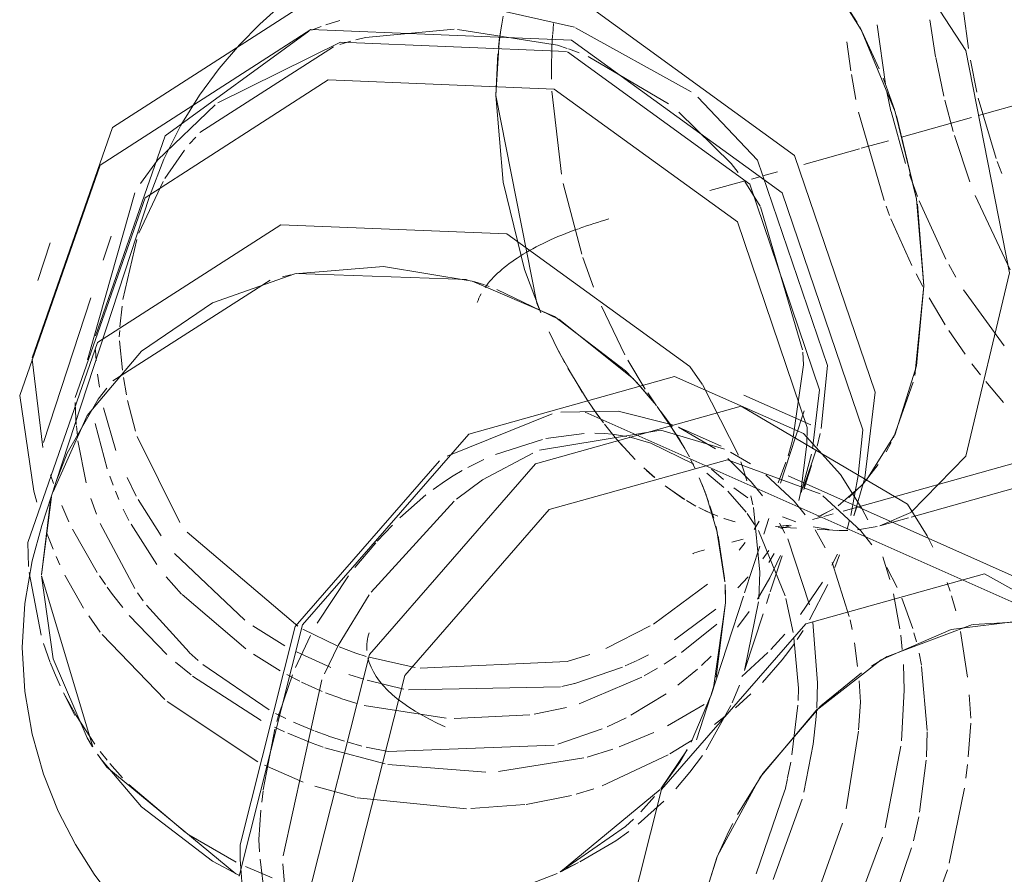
# Model space of a CAD drawing. Header units: millimetres. Extents: x -121 to 29920, y 1231 to 31888.
# Tile 188 of 256: x 21701 to 21773, y 20716 to 20778. Entities that reach past the tile are written whole.
import ezdxf

# ---------------------------------------------------------------- set-up
doc = ezdxf.new("R2010")
doc.units = ezdxf.units.MM
doc.linetypes.add('ADSK_Осевая', pattern=[700, 500, -100, 0, -100])
doc.layers.add('P-PIPE-____-CNTR', color=3, linetype='ADSK_Осевая', lineweight=20)
doc.layers.add('P-PIPE-____-OTLN', color=3, linetype='Continuous', lineweight=20)

# ---------------------------------------------------------------- blocks, each defined once
blk = doc.blocks.new('ADSK_ППР_Отвод канализационный_Составной - Отвод раструбный-V39-3D severage Right')
at = {"layer": 'P-PIPE-____-OTLN', "color": 9}
for p, q in [((-5257.646, 20778.257), (-5260.686, 20782.999)), ((-5256.048, 20774.883), (-5257.474, 20777.931)), ((-5254.942, 20771.925), (-5255.55, 20773.633)), ((-5253.341, 20765.455), (-5254.798, 20771.483)), ((-5252.808, 20759.141), (-5253.277, 20765.054)), ((-5298.776, 20759.94), (-5299.37, 20759.799)), ((-5298.776, 20759.94), (-5299.37, 20759.799)), ((-5285.968, 20759.586), (-5298.368, 20760.028)), ((-5285.968, 20759.586), (-5298.368, 20760.028)), ((-5300.275, 20759.555), (-5311.694, 20752.25)), ((-5300.275, 20759.555), (-5311.694, 20752.25)), ((-5284.71, 20759.202), (-5285.49, 20759.448)), ((-5284.71, 20759.202), (-5285.49, 20759.448)), ((-5279.329, 20756.729), (-5283.805, 20758.884)), ((-5279.329, 20756.729), (-5283.805, 20758.884)), ((-5253.479, 20752.638), (-5252.808, 20759.141)), ((-5273.891, 20752.379), (-5279.302, 20756.713)), ((-5273.891, 20752.379), (-5279.302, 20756.713)), ((-5255.016, 20748.1), (-5253.59, 20752.158)), ((-5272.363, 20750.617), (-5273.449, 20751.901)), ((-5273.449, 20751.901), (-5272.363, 20750.617)), ((-5268.88, 20751.975), (-5266.268, 20746.843)), ((-5268.88, 20751.975), (-5266.268, 20746.843)), ((-5312.743, 20750.914), (-5315.008, 20746.983)), ((-5312.743, 20750.914), (-5315.008, 20746.983)), ((-5287.419, 20746.786), (-5279.795, 20749.858)), ((-5270.624, 20748.877), (-5267.935, 20747.315)), ((-5274.207, 20748.173), (-5272.631, 20747.722)), ((-5263.225, 20744.81), (-5262.153, 20748.084)), ((-5255.55, 20747.087), (-5255.177, 20747.775)), ((-5266.851, 20747.076), (-5265.394, 20746.22)), ((-5261.308, 20747.656), (-5261.742, 20744.217)), ((-5261.308, 20747.656), (-5261.742, 20744.217)), ((-5267.053, 20746.616), (-5265.339, 20744.902)), ((-5266.097, 20746.371), (-5265.877, 20745.714)), ((-5266.097, 20746.371), (-5265.877, 20745.714)), ((-5261.534, 20744.351), (-5260.961, 20746.102)), ((-5261.534, 20744.351), (-5260.961, 20746.102)), ((-5257.212, 20744.779), (-5256.129, 20746.16)), ((-5264.276, 20745.417), (-5262.234, 20743.504)), ((-5257.582, 20745.363), (-5258.125, 20742.48)), ((-5257.582, 20745.363), (-5258.125, 20742.48)), ((-5257.089, 20745.203), (-5257.906, 20742.444)), ((-5257.089, 20745.203), (-5257.906, 20742.444)), ((-5257.358, 20744.621), (-5259.04, 20743.178)), ((-5316.13, 20743.816), (-5316.875, 20738.159)), ((-5316.13, 20743.816), (-5316.875, 20738.159)), ((-5316.207, 20743.523), (-5316.875, 20738.159)), ((-5316.875, 20738.159), (-5316.207, 20743.521)), ((-5292.939, 20736.916), (-5286.914, 20743.502)), ((-5260.152, 20743.902), (-5257.386, 20741.366)), ((-5257.898, 20742.441), (-5257.685, 20743.091)), ((-5257.898, 20742.441), (-5257.685, 20743.091)), ((-5253.762, 20742.691), (-5256.021, 20741.716)), ((-5256.021, 20741.716), (-5253.928, 20742.301)), ((-5252.565, 20740.984), (-5252.158, 20740.176)), ((-5316.9, 20733.794), (-5317.763, 20738.327)), ((-5316.9, 20733.794), (-5317.763, 20738.327)), ((-5316.875, 20738.098), (-5313.141, 20725.67)), ((-5316.875, 20738.098), (-5313.141, 20725.67)), ((-5249.285, 20734.561), (-5255.461, 20732.247)), ((-5245.284, 20734.793), (-5249.234, 20734.57)), ((-5255.481, 20732.237), (-5256.621, 20731.542)), ((-5315.502, 20730.103), (-5315.93, 20731.062)), ((-5315.502, 20730.103), (-5315.93, 20731.062)), ((-5257.335, 20731.061), (-5260.291, 20728.654)), ((-5299.316, 20717.771), (-5296.505, 20730.54)), ((-5315.258, 20729.598), (-5314.439, 20727.954)), ((-5314.36, 20727.949), (-5315.258, 20729.598)), ((-5315.258, 20729.598), (-5314.439, 20727.954)), ((-5314.36, 20727.949), (-5315.258, 20729.598)), ((-5260.31, 20728.637), (-5264.5, 20723.753)), ((-5264.514, 20723.734), (-5266.342, 20720.773)), ((-5266.97, 20719.569), (-5267.848, 20717.655)), ((-5302.294, 20715.565), (-5302.432, 20717.507)), ((-5299.128, 20714.426), (-5299.344, 20717.192)), ((-5267.854, 20717.64), (-5269.821, 20711.277))]:
    blk.add_line(p, q, dxfattribs=at)
at = {"layer": 'P-PIPE-____-OTLN', "color": 10}
for p, q in [((-5284.31, 20779.298), (-5278.171, 20777.899)), ((-5284.31, 20779.298), (-5278.171, 20777.899)), ((-5283.357, 20778.718), (-5283.509, 20777.842)), ((-5251.96, 20775.754), (-5252.373, 20778.449)), ((-5249.584, 20776.355), (-5249.944, 20779.068)), ((-5297.273, 20777.703), (-5296.573, 20777.96)), ((-5297.273, 20777.703), (-5296.573, 20777.96)), ((-5296.215, 20778.082), (-5295.203, 20778.398)), ((-5296.215, 20778.082), (-5295.203, 20778.398)), ((-5293.354, 20777.161), (-5286.91, 20777.755)), ((-5293.354, 20777.161), (-5286.91, 20777.755)), ((-5286.675, 20777.749), (-5279.411, 20776.594)), ((-5286.675, 20777.749), (-5279.411, 20776.594)), ((-5283.594, 20777.253), (-5283.458, 20778.154)), ((-5279.757, 20777.399), (-5279.693, 20778.185)), ((-5278.094, 20777.872), (-5269.696, 20773.228)), ((-5278.094, 20777.872), (-5269.696, 20773.228)), ((-5255.607, 20773.765), (-5256.196, 20778.09)), ((-5294.057, 20776.988), (-5293.354, 20777.161)), ((-5294.057, 20776.988), (-5293.354, 20777.161)), ((-5283.693, 20776.43), (-5283.612, 20777.117)), ((-5283.529, 20777.713), (-5283.65, 20776.82)), ((-5279.813, 20776.404), (-5279.76, 20777.356)), ((-5305.363, 20770.264), (-5295.669, 20776.487)), ((-5305.363, 20770.264), (-5295.669, 20776.487)), ((-5295.197, 20776.649), (-5294.412, 20776.89)), ((-5295.197, 20776.649), (-5294.412, 20776.89)), ((-5283.65, 20776.82), (-5283.875, 20772.953)), ((-5279.845, 20774.868), (-5279.813, 20776.404)), ((-5279.411, 20776.594), (-5278.708, 20776.364)), ((-5279.411, 20776.594), (-5278.708, 20776.364)), ((-5278.619, 20776.332), (-5277.845, 20776.043)), ((-5278.619, 20776.332), (-5277.845, 20776.043)), ((-5258.114, 20774.737), (-5258.412, 20776.836)), ((-5277.192, 20775.773), (-5271.356, 20772.338)), ((-5277.192, 20775.773), (-5271.356, 20772.338)), ((-5251.366, 20772.914), (-5251.952, 20775.707)), ((-5248.967, 20773.19), (-5249.441, 20775.513)), ((-5279.838, 20774.136), (-5279.845, 20774.868)), ((-5257.742, 20772.665), (-5258.073, 20774.484)), ((-5279.124, 20767.254), (-5279.812, 20773.256)), ((-5255.2, 20771.826), (-5255.5, 20773.213)), ((-5247.563, 20768.377), (-5248.864, 20772.756)), ((-5250.682, 20770.334), (-5251.294, 20772.615)), ((-5270.602, 20771.75), (-5266.795, 20768.005)), ((-5270.602, 20771.75), (-5266.795, 20768.005)), ((-5255.708, 20765.329), (-5257.549, 20771.742)), ((-5254.137, 20768.007), (-5255.193, 20771.797)), ((-5306.112, 20769.435), (-5305.672, 20769.934)), ((-5306.112, 20769.435), (-5305.672, 20769.934)), ((-5249.469, 20766.687), (-5250.599, 20770.055)), ((-5307.923, 20766.92), (-5306.475, 20768.995)), ((-5307.923, 20766.92), (-5306.475, 20768.995)), ((-5266.795, 20768.005), (-5266.291, 20767.36)), ((-5266.795, 20768.005), (-5266.291, 20767.36)), ((-5247.162, 20767.301), (-5247.485, 20768.159)), ((-5253.281, 20765.611), (-5253.869, 20767.212)), ((-5309.789, 20762.959), (-5308.043, 20766.72)), ((-5309.789, 20762.959), (-5308.043, 20766.72)), ((-5277.643, 20761.435), (-5278.99, 20766.562)), ((-5265.822, 20766.709), (-5264.709, 20764.932)), ((-5265.822, 20766.709), (-5264.709, 20764.932)), ((-5313.53, 20753.757), (-5310.101, 20765.882)), ((-5313.53, 20753.757), (-5310.101, 20765.882)), ((-5246.555, 20760.292), (-5249.089, 20765.701)), ((-5264.671, 20764.864), (-5261.625, 20754.498)), ((-5264.671, 20764.864), (-5261.625, 20754.498)), ((-5255.301, 20764.246), (-5255.556, 20764.915)), ((-5251.211, 20761.077), (-5253.165, 20765.315)), ((-5253.688, 20760.622), (-5255.201, 20763.992)), ((-5310.951, 20758.151), (-5309.943, 20762.506)), ((-5310.951, 20758.151), (-5309.943, 20762.506)), ((-5276.787, 20759.039), (-5277.567, 20761.206)), ((-5250.484, 20759.765), (-5251.007, 20760.696)), ((-5252.892, 20759.097), (-5253.379, 20760.014)), ((-5246.993, 20754.777), (-5249.94, 20758.856)), ((-5251.257, 20756.312), (-5252.436, 20758.278)), ((-5311.169, 20756.168), (-5311.015, 20757.673)), ((-5311.169, 20756.168), (-5311.015, 20757.673)), ((-5274.511, 20754.119), (-5276.221, 20757.653)), ((-5311.218, 20755.437), (-5311.189, 20755.905)), ((-5311.218, 20755.437), (-5311.189, 20755.905)), ((-5279.33, 20754.397), (-5280.015, 20755.805)), ((-5249.828, 20754.181), (-5250.997, 20755.906)), ((-5310.994, 20753.019), (-5311.201, 20755.148)), ((-5310.994, 20753.019), (-5311.201, 20755.148)), ((-5312.886, 20753.691), (-5312.934, 20754.486)), ((-5312.886, 20753.691), (-5312.934, 20754.486)), ((-5279.337, 20754.411), (-5278.886, 20753.557)), ((-5277.613, 20751.402), (-5279.326, 20754.388)), ((-5261.61, 20754.316), (-5261.548, 20753.416)), ((-5261.61, 20754.316), (-5261.548, 20753.416)), ((-5316.771, 20747.413), (-5317.553, 20753.827)), ((-5316.771, 20747.413), (-5317.553, 20753.827)), ((-5273.038, 20751.637), (-5274.307, 20753.75)), ((-5248.71, 20752.681), (-5249.325, 20753.489)), ((-5312.661, 20751.773), (-5312.792, 20752.725)), ((-5312.661, 20751.773), (-5312.792, 20752.725)), ((-5278.669, 20753.164), (-5277.187, 20750.748)), ((-5261.548, 20753.416), (-5262.307, 20748.151)), ((-5261.548, 20753.416), (-5262.307, 20748.151)), ((-5259.809, 20753.345), (-5260.259, 20748.779)), ((-5259.809, 20753.345), (-5260.259, 20748.779)), ((-5310.703, 20751.234), (-5310.921, 20752.497)), ((-5310.703, 20751.234), (-5310.921, 20752.497)), ((-5272.386, 20750.65), (-5273.67, 20752.144)), ((-5272.386, 20750.65), (-5273.67, 20752.144)), ((-5247.026, 20750.682), (-5248.325, 20752.197)), ((-5272.214, 20750.419), (-5272.857, 20751.361)), ((-5260.383, 20751.594), (-5260.899, 20747.316)), ((-5260.383, 20751.594), (-5260.899, 20747.316)), ((-5314.402, 20750.01), (-5314.421, 20750.665)), ((-5314.402, 20750.01), (-5314.421, 20750.665)), ((-5310.045, 20748.589), (-5310.617, 20750.81)), ((-5310.045, 20748.589), (-5310.617, 20750.81)), ((-5276.399, 20749.628), (-5277.162, 20750.713)), ((-5314.343, 20749.07), (-5314.402, 20750.01)), ((-5314.343, 20749.07), (-5314.402, 20750.01)), ((-5311.47, 20747.194), (-5312.375, 20750.279)), ((-5311.47, 20747.194), (-5312.375, 20750.279)), ((-5276.867, 20750.282), (-5276.07, 20749.189)), ((-5271.078, 20748.908), (-5271.919, 20750.01)), ((-5312.096, 20745.866), (-5312.959, 20749.159)), ((-5312.096, 20745.866), (-5312.959, 20749.159)), ((-5270.17, 20747.342), (-5271.589, 20749.589)), ((-5270.17, 20747.342), (-5271.589, 20749.589)), ((-5314.261, 20748.247), (-5314.334, 20748.966)), ((-5314.261, 20748.247), (-5314.334, 20748.966)), ((-5280.249, 20748.052), (-5277.466, 20748.426)), ((-5276.707, 20748.444), (-5275.993, 20748.422)), ((-5275.224, 20748.135), (-5276.005, 20749.104)), ((-5260.331, 20748.427), (-5260.55, 20747.505)), ((-5260.331, 20748.427), (-5260.55, 20747.505)), ((-5313.612, 20744.852), (-5314.216, 20747.893)), ((-5313.612, 20744.852), (-5314.216, 20747.893)), ((-5306.816, 20741.962), (-5309.923, 20748.203)), ((-5306.816, 20741.962), (-5309.923, 20748.203)), ((-5283.919, 20746.909), (-5280.507, 20747.995)), ((-5275.226, 20748.136), (-5274.744, 20747.579)), ((-5273.765, 20746.538), (-5274.865, 20747.717)), ((-5272.631, 20747.722), (-5269.519, 20746.195)), ((-5262.307, 20748.151), (-5262.458, 20747.565)), ((-5262.307, 20748.151), (-5262.458, 20747.565)), ((-5262.458, 20747.565), (-5262.674, 20746.812)), ((-5262.458, 20747.565), (-5262.674, 20746.812)), ((-5260.62, 20747.241), (-5261.518, 20744.582)), ((-5260.62, 20747.241), (-5261.518, 20744.582)), ((-5285.919, 20745.965), (-5284.752, 20746.546)), ((-5269.436, 20745.913), (-5269.732, 20746.518)), ((-5269.732, 20746.518), (-5269.436, 20745.913)), ((-5262.822, 20746.347), (-5263.382, 20744.829)), ((-5262.822, 20746.347), (-5263.382, 20744.829)), ((-5260.979, 20746.917), (-5261.712, 20744.134)), ((-5260.979, 20746.917), (-5261.712, 20744.134)), ((-5286.99, 20745.347), (-5286.324, 20745.741)), ((-5273.141, 20745.931), (-5272.348, 20745.225)), ((-5272.362, 20745.237), (-5272.939, 20745.746)), ((-5267.359, 20745.071), (-5268.241, 20745.844)), ((-5265.877, 20745.714), (-5265.657, 20744.991)), ((-5265.877, 20745.714), (-5265.657, 20744.991)), ((-5316.001, 20744.794), (-5316.212, 20745.427)), ((-5316.001, 20744.794), (-5316.212, 20745.427)), ((-5311.667, 20744.667), (-5311.908, 20745.318)), ((-5311.667, 20744.667), (-5311.908, 20745.318)), ((-5309.984, 20743.883), (-5310.653, 20745.219)), ((-5309.984, 20743.883), (-5310.653, 20745.219)), ((-5268.687, 20744.158), (-5269.116, 20745.214)), ((-5268.687, 20744.158), (-5269.116, 20745.214)), ((-5268.568, 20745.536), (-5267.324, 20744.496)), ((-5265.339, 20744.902), (-5264.535, 20743.888)), ((-5317.205, 20743.445), (-5317.414, 20744.229)), ((-5317.205, 20743.445), (-5317.414, 20744.229)), ((-5311.239, 20743.624), (-5311.497, 20744.238)), ((-5311.239, 20743.624), (-5311.497, 20744.238)), ((-5270.226, 20743.666), (-5271.598, 20744.62)), ((-5271.502, 20744.547), (-5270.169, 20743.628)), ((-5268.436, 20743.458), (-5268.906, 20744.708)), ((-5268.906, 20744.708), (-5268.436, 20743.458)), ((-5267.053, 20744.236), (-5265.718, 20742.715)), ((-5265.584, 20743.748), (-5266.601, 20744.469)), ((-5261.742, 20744.217), (-5261.886, 20743.559)), ((-5261.742, 20744.217), (-5261.886, 20743.559)), ((-5258.256, 20743.77), (-5257.212, 20744.779)), ((-5312.884, 20742.563), (-5313.275, 20743.698)), ((-5312.884, 20742.563), (-5313.275, 20743.698)), ((-5308.172, 20740.984), (-5309.841, 20743.62)), ((-5308.172, 20740.984), (-5309.841, 20743.62)), ((-5290.858, 20742.295), (-5288.954, 20743.96)), ((-5270.049, 20743.554), (-5269.356, 20743.153)), ((-5267.784, 20741.182), (-5268.648, 20744.053)), ((-5267.784, 20741.182), (-5268.648, 20744.053)), ((-5265.369, 20743.89), (-5265.225, 20743.241)), ((-5265.369, 20743.89), (-5265.225, 20743.241)), ((-5262.234, 20743.504), (-5261.428, 20742.507)), ((-5314.873, 20742.015), (-5315.398, 20743.207)), ((-5314.873, 20742.015), (-5315.398, 20743.207)), ((-5310.516, 20742.115), (-5310.926, 20742.939)), ((-5310.516, 20742.115), (-5310.926, 20742.939)), ((-5268.342, 20742.652), (-5269.15, 20743.046)), ((-5268.735, 20742.835), (-5267.773, 20742.415)), ((-5268.065, 20742.276), (-5268.339, 20743.17)), ((-5268.339, 20743.17), (-5268.065, 20742.276)), ((-5265.187, 20743.055), (-5264.718, 20738.354)), ((-5265.187, 20743.055), (-5264.718, 20738.354)), ((-5260.499, 20742.366), (-5259.684, 20742.774)), ((-5259.383, 20742.955), (-5260.27, 20742.47)), ((-5257.311, 20742.99), (-5256.885, 20742.155)), ((-5267.33, 20742.252), (-5266.519, 20742.004)), ((-5266.639, 20742.039), (-5267.306, 20742.247)), ((-5265.644, 20742.615), (-5265.103, 20741.826)), ((-5264.771, 20742.052), (-5265.137, 20741.463)), ((-5264.771, 20742.052), (-5265.137, 20741.463)), ((-5264.438, 20741.107), (-5264.06, 20742.261)), ((-5262.12, 20742.01), (-5263.086, 20742.385)), ((-5258.207, 20742.138), (-5258.381, 20741.468)), ((-5258.207, 20742.138), (-5258.381, 20741.468)), ((-5312.825, 20738.336), (-5314.61, 20741.468)), ((-5312.825, 20738.336), (-5314.61, 20741.468)), ((-5310.1, 20737.162), (-5312.617, 20741.879)), ((-5310.1, 20737.162), (-5312.617, 20741.879)), ((-5308.504, 20738.903), (-5310.367, 20741.834)), ((-5308.504, 20738.903), (-5310.367, 20741.834)), ((-5292.496, 20740.612), (-5291.386, 20741.778)), ((-5267.262, 20737.675), (-5267.901, 20741.666)), ((-5267.901, 20741.665), (-5267.258, 20737.645)), ((-5264.823, 20741.37), (-5262.88, 20736.646)), ((-5262.67, 20741.749), (-5263.596, 20741.662)), ((-5263.512, 20741.665), (-5262.595, 20741.757)), ((-5263.392, 20741.614), (-5262.067, 20741.546)), ((-5263.282, 20741.92), (-5262.898, 20741.187)), ((-5263.196, 20741.527), (-5262.446, 20741.736)), ((-5259.686, 20741.446), (-5260.839, 20741.644)), ((-5260.697, 20741.419), (-5259.975, 20740.121)), ((-5260.566, 20741.469), (-5259.819, 20741.431)), ((-5259.796, 20741.43), (-5259.05, 20741.392)), ((-5258.341, 20741.379), (-5259.023, 20741.391)), ((-5256.197, 20741.669), (-5257.62, 20741.42)), ((-5257.386, 20741.366), (-5256.581, 20740.352)), ((-5316.021, 20740.018), (-5316.499, 20741.247)), ((-5316.021, 20740.018), (-5316.499, 20741.247)), ((-5298.257, 20734.429), (-5306.29, 20741.25)), ((-5298.257, 20734.429), (-5306.29, 20741.25)), ((-5267.277, 20737.913), (-5267.739, 20740.986)), ((-5267.277, 20737.913), (-5267.739, 20740.986)), ((-5266.751, 20740.533), (-5265.929, 20740.763)), ((-5262.7, 20740.775), (-5261.113, 20735.987)), ((-5294.113, 20738.698), (-5292.6, 20740.497)), ((-5265.791, 20740.513), (-5266.217, 20739.951)), ((-5265.791, 20740.513), (-5266.217, 20739.951)), ((-5265.828, 20736.862), (-5264.722, 20740.238)), ((-5264.064, 20739.931), (-5264.513, 20739.317)), ((-5264.064, 20739.931), (-5264.513, 20739.317)), ((-5315.529, 20738.9), (-5315.795, 20739.489)), ((-5315.529, 20738.9), (-5315.795, 20739.489)), ((-5302.1, 20734.882), (-5307.199, 20739.715)), ((-5302.1, 20734.882), (-5307.199, 20739.715)), ((-5263.674, 20739.702), (-5264.059, 20739.063)), ((-5263.674, 20739.702), (-5264.059, 20739.063)), ((-5263.21, 20739.569), (-5263.991, 20737.951)), ((-5263.21, 20739.569), (-5263.991, 20737.951)), ((-5263.967, 20736.921), (-5263.11, 20739.537)), ((-5263.967, 20736.921), (-5263.11, 20739.537)), ((-5259.072, 20739.675), (-5259.483, 20738.871)), ((-5259.072, 20739.675), (-5259.483, 20738.871)), ((-5258.947, 20739.623), (-5259.287, 20738.691)), ((-5258.947, 20739.623), (-5259.287, 20738.691)), ((-5255.782, 20739.471), (-5255.276, 20737.821)), ((-5259.482, 20739.06), (-5258.226, 20735.143)), ((-5255.501, 20738.69), (-5254.747, 20737.239)), ((-5313.805, 20735.751), (-5315.163, 20738.147)), ((-5313.805, 20735.751), (-5315.163, 20738.147)), ((-5312.227, 20737.455), (-5312.664, 20738.093)), ((-5312.227, 20737.455), (-5312.664, 20738.093)), ((-5306.7, 20736.767), (-5307.805, 20738.012)), ((-5306.7, 20736.767), (-5307.805, 20738.012)), ((-5296.843, 20734.663), (-5294.574, 20738.099)), ((-5265.564, 20738.023), (-5266.307, 20737.209)), ((-5265.564, 20738.023), (-5266.307, 20737.209)), ((-5263.991, 20737.951), (-5264.899, 20736.393)), ((-5263.991, 20737.951), (-5264.899, 20736.393)), ((-5264.718, 20738.354), (-5264.797, 20736.429)), ((-5264.718, 20738.354), (-5264.797, 20736.429)), ((-5268.529, 20737.496), (-5272.446, 20734.593)), ((-5268.529, 20737.496), (-5272.446, 20734.593)), ((-5267.209, 20736.53), (-5267.245, 20737.456)), ((-5267.209, 20736.53), (-5267.245, 20737.456)), ((-5267.208, 20736.424), (-5267.228, 20737.07)), ((-5267.225, 20737.048), (-5267.207, 20736.415)), ((-5260.178, 20737.643), (-5261.777, 20735.275)), ((-5260.178, 20737.643), (-5261.777, 20735.275)), ((-5259.797, 20737.457), (-5261.105, 20734.901)), ((-5259.797, 20737.457), (-5261.105, 20734.901)), ((-5251.117, 20737.612), (-5250.91, 20736.978)), ((-5309.474, 20736.273), (-5309.884, 20736.846)), ((-5309.474, 20736.273), (-5309.884, 20736.846)), ((-5302.033, 20732.782), (-5306.661, 20736.725)), ((-5302.033, 20732.782), (-5306.661, 20736.725)), ((-5268.281, 20729.369), (-5265.907, 20736.621)), ((-5267.205, 20736.137), (-5267.209, 20736.53)), ((-5267.205, 20736.137), (-5267.209, 20736.53)), ((-5264.242, 20736.082), (-5264.009, 20736.793)), ((-5264.242, 20736.082), (-5264.009, 20736.793)), ((-5262.825, 20736.442), (-5262.31, 20733.985)), ((-5255.015, 20736.776), (-5254.551, 20734.242)), ((-5254.404, 20736.464), (-5253.62, 20734.26)), ((-5250.81, 20736.65), (-5250.505, 20735.549)), ((-5306.156, 20732.542), (-5309.239, 20735.958)), ((-5306.156, 20732.542), (-5309.239, 20735.958)), ((-5267.922, 20735.669), (-5270.922, 20733.438)), ((-5267.922, 20735.669), (-5270.922, 20733.438)), ((-5268.049, 20730.126), (-5267.205, 20736.137)), ((-5267.205, 20736.137), (-5268.049, 20730.126)), ((-5267.881, 20730.742), (-5267.205, 20736.137)), ((-5267.881, 20730.742), (-5267.205, 20736.137)), ((-5264.816, 20736.204), (-5265.834, 20731.22)), ((-5264.816, 20736.204), (-5265.834, 20731.22)), ((-5312.604, 20734.009), (-5313.433, 20735.18)), ((-5312.604, 20734.009), (-5313.433, 20735.18)), ((-5307.763, 20732.391), (-5310.495, 20735.22)), ((-5307.763, 20732.391), (-5310.495, 20735.22)), ((-5265.502, 20735.491), (-5266.352, 20734.355)), ((-5265.502, 20735.491), (-5266.352, 20734.355)), ((-5265.835, 20731.215), (-5264.485, 20735.338)), ((-5265.835, 20731.215), (-5264.485, 20735.338)), ((-5258.172, 20734.904), (-5258.025, 20734.197)), ((-5299.194, 20733.017), (-5301.528, 20734.474)), ((-5299.194, 20733.017), (-5301.528, 20734.474)), ((-5295.393, 20733.003), (-5297.89, 20734.222)), ((-5295.393, 20733.003), (-5297.89, 20734.222)), ((-5272.674, 20734.457), (-5275.899, 20732.829)), ((-5272.674, 20734.457), (-5275.899, 20732.829)), ((-5267.836, 20734.574), (-5270.404, 20732.527)), ((-5267.836, 20734.574), (-5270.404, 20732.527)), ((-5260.879, 20734.737), (-5260.532, 20730.329)), ((-5307.913, 20729.113), (-5312.471, 20733.833)), ((-5307.913, 20729.113), (-5312.471, 20733.833)), ((-5297.541, 20733.357), (-5297.339, 20733.754)), ((-5262.915, 20733.868), (-5263.933, 20732.755)), ((-5262.915, 20733.868), (-5263.933, 20732.755)), ((-5262.25, 20733.602), (-5261.904, 20729.941)), ((-5261.586, 20734.113), (-5262.003, 20733.479)), ((-5261.586, 20734.113), (-5262.003, 20733.479)), ((-5254.49, 20733.775), (-5254.381, 20732.741)), ((-5253.531, 20733.951), (-5253.359, 20733.305)), ((-5250.16, 20734.049), (-5249.642, 20730.726)), ((-5316.231, 20731.809), (-5316.716, 20733.192)), ((-5316.231, 20731.809), (-5316.716, 20733.192)), ((-5298.421, 20731.442), (-5297.541, 20733.357)), ((-5262.215, 20733.173), (-5262.617, 20732.618)), ((-5262.215, 20733.173), (-5262.617, 20732.618)), ((-5257.855, 20733.24), (-5257.623, 20731.523)), ((-5305.496, 20731.944), (-5306.134, 20732.521)), ((-5305.496, 20731.944), (-5306.134, 20732.521)), ((-5299.529, 20731.202), (-5301.473, 20732.4)), ((-5299.529, 20731.202), (-5301.473, 20732.4)), ((-5295.866, 20731.429), (-5298.358, 20732.568)), ((-5295.866, 20731.429), (-5298.358, 20732.568)), ((-5289.732, 20731.438), (-5293.085, 20732.178)), ((-5289.732, 20731.438), (-5293.085, 20732.178)), ((-5277.057, 20732.379), (-5278.697, 20731.867)), ((-5277.057, 20732.379), (-5278.697, 20731.867)), ((-5272.811, 20732.352), (-5273.57, 20731.975)), ((-5272.811, 20732.352), (-5273.57, 20731.975)), ((-5270.804, 20732.25), (-5271.67, 20731.685)), ((-5270.804, 20732.25), (-5271.67, 20731.685)), ((-5268.242, 20732.251), (-5268.954, 20731.574)), ((-5268.242, 20732.251), (-5268.954, 20731.574)), ((-5264.151, 20732.532), (-5266.031, 20730.796)), ((-5264.151, 20732.532), (-5266.031, 20730.796)), ((-5253.166, 20732.48), (-5252.993, 20731.597)), ((-5315.93, 20731.062), (-5316.207, 20731.747)), ((-5315.93, 20731.062), (-5316.207, 20731.747)), ((-5306.005, 20730.896), (-5307.127, 20731.824)), ((-5306.005, 20730.896), (-5307.127, 20731.824)), ((-5300.337, 20728.355), (-5305.153, 20731.649)), ((-5300.337, 20728.355), (-5305.153, 20731.649)), ((-5278.708, 20731.864), (-5289.372, 20731.385)), ((-5278.708, 20731.864), (-5289.372, 20731.385)), ((-5274.695, 20731.47), (-5278.162, 20730.287)), ((-5274.695, 20731.47), (-5278.162, 20730.287)), ((-5273.635, 20731.943), (-5274.491, 20731.556)), ((-5273.635, 20731.943), (-5274.491, 20731.556)), ((-5272.148, 20731.391), (-5273.113, 20730.836)), ((-5272.148, 20731.391), (-5273.113, 20730.836)), ((-5269.247, 20731.312), (-5270.662, 20730.153)), ((-5269.247, 20731.312), (-5270.662, 20730.153)), ((-5254.303, 20731.665), (-5254.252, 20729.8)), ((-5252.979, 20731.518), (-5252.579, 20726.869)), ((-5300.931, 20727.604), (-5305.892, 20730.807)), ((-5300.931, 20727.604), (-5305.892, 20730.807)), ((-5299.597, 20728.142), (-5298.638, 20730.912)), ((-5298.101, 20730.443), (-5299.052, 20730.937)), ((-5298.101, 20730.443), (-5299.052, 20730.937)), ((-5293.465, 20730.588), (-5294.562, 20730.942)), ((-5293.465, 20730.588), (-5294.562, 20730.942)), ((-5273.291, 20730.739), (-5277.826, 20728.8)), ((-5273.291, 20730.739), (-5277.826, 20728.8)), ((-5296.484, 20729.705), (-5297.98, 20730.383)), ((-5296.484, 20729.705), (-5297.98, 20730.383)), ((-5290.567, 20729.877), (-5293.22, 20730.515)), ((-5290.567, 20729.877), (-5293.22, 20730.515)), ((-5279.183, 20730.037), (-5290.233, 20729.815)), ((-5279.183, 20730.037), (-5290.233, 20729.815)), ((-5278.171, 20730.285), (-5279.082, 20730.06)), ((-5278.171, 20730.285), (-5279.082, 20730.06)), ((-5268.28, 20729.375), (-5268.051, 20730.117)), ((-5268.051, 20730.117), (-5268.28, 20729.375)), ((-5266.208, 20730.149), (-5266.731, 20728.878)), ((-5266.208, 20730.149), (-5266.731, 20728.878)), ((-5261.903, 20729.91), (-5261.948, 20729.052)), ((-5260.532, 20730.294), (-5260.584, 20728.519)), ((-5257.522, 20730.47), (-5257.425, 20728.912)), ((-5295.168, 20729.202), (-5296.249, 20729.608)), ((-5295.168, 20729.202), (-5296.249, 20729.608)), ((-5293.974, 20728.825), (-5295.137, 20729.192)), ((-5293.974, 20728.825), (-5295.137, 20729.192)), ((-5271.511, 20729.537), (-5274.084, 20727.972)), ((-5271.511, 20729.537), (-5274.084, 20727.972)), ((-5269.707, 20726.009), (-5268.291, 20729.34)), ((-5268.291, 20729.34), (-5269.707, 20726.009)), ((-5269.704, 20726.011), (-5268.291, 20729.34)), ((-5269.704, 20726.011), (-5268.291, 20729.34)), ((-5269.325, 20726.182), (-5268.291, 20729.34)), ((-5265.382, 20729.522), (-5266.498, 20728.52)), ((-5265.382, 20729.522), (-5266.498, 20728.52)), ((-5254.252, 20729.8), (-5254.444, 20726.115)), ((-5249.519, 20729.459), (-5249.411, 20727.767)), ((-5301.153, 20724.583), (-5307.737, 20728.966)), ((-5301.153, 20724.583), (-5307.737, 20728.966)), ((-5287.483, 20727.757), (-5293.452, 20728.681)), ((-5287.483, 20727.757), (-5293.452, 20728.681)), ((-5278.744, 20728.534), (-5281.105, 20728.043)), ((-5278.744, 20728.534), (-5281.105, 20728.043)), ((-5268.756, 20728.765), (-5271.423, 20727.211)), ((-5268.756, 20728.765), (-5271.423, 20727.211)), ((-5266.823, 20728.675), (-5268.62, 20725.454)), ((-5266.823, 20728.675), (-5268.62, 20725.454)), ((-5261.971, 20728.717), (-5262.391, 20725.092)), ((-5260.588, 20728.446), (-5260.647, 20727.64)), ((-5257.425, 20728.912), (-5257.555, 20726.912)), ((-5312.989, 20725.868), (-5314.36, 20727.949)), ((-5312.989, 20725.868), (-5314.36, 20727.949)), ((-5299.137, 20727.741), (-5299.872, 20728.108)), ((-5299.137, 20727.741), (-5299.872, 20728.108)), ((-5299.775, 20727.521), (-5299.602, 20728.126)), ((-5281.411, 20727.997), (-5286.9, 20727.729)), ((-5281.411, 20727.997), (-5286.9, 20727.729)), ((-5274.429, 20727.792), (-5275.802, 20727.142)), ((-5274.429, 20727.792), (-5275.802, 20727.142)), ((-5267.232, 20727.915), (-5268.024, 20727.302)), ((-5267.232, 20727.915), (-5268.024, 20727.302)), ((-5299.217, 20726.768), (-5299.953, 20727.112)), ((-5299.217, 20726.768), (-5299.953, 20727.112)), ((-5297.069, 20726.841), (-5298.576, 20727.477)), ((-5297.069, 20726.841), (-5298.576, 20727.477)), ((-5260.647, 20727.64), (-5260.847, 20725.881)), ((-5249.417, 20727.394), (-5249.588, 20724.965)), ((-5300.772, 20722.55), (-5299.922, 20726.972)), ((-5297.21, 20725.937), (-5298.983, 20726.663)), ((-5297.21, 20725.937), (-5298.983, 20726.663)), ((-5296.062, 20726.47), (-5297.002, 20726.815)), ((-5296.062, 20726.47), (-5297.002, 20726.815)), ((-5294.867, 20726.085), (-5296.029, 20726.459)), ((-5294.867, 20726.085), (-5296.029, 20726.459)), ((-5276.178, 20726.98), (-5279.374, 20725.874)), ((-5276.178, 20726.98), (-5279.374, 20725.874)), ((-5272.408, 20726.728), (-5274.937, 20725.681)), ((-5272.408, 20726.728), (-5274.937, 20725.681)), ((-5257.563, 20726.817), (-5258.458, 20721.175)), ((-5252.578, 20726.758), (-5252.632, 20724.948)), ((-5296.411, 20725.648), (-5297.21, 20725.937)), ((-5296.411, 20725.648), (-5297.21, 20725.937)), ((-5291.921, 20724.437), (-5296.302, 20725.611)), ((-5291.921, 20724.437), (-5296.302, 20725.611)), ((-5293.609, 20725.74), (-5294.608, 20726.009)), ((-5293.609, 20725.74), (-5294.608, 20726.009)), ((-5291.709, 20725.333), (-5293.3, 20725.665)), ((-5291.709, 20725.333), (-5293.3, 20725.665)), ((-5279.639, 20725.802), (-5291.702, 20725.332)), ((-5279.639, 20725.802), (-5291.702, 20725.332)), ((-5269.636, 20726.17), (-5271.253, 20725.17)), ((-5269.636, 20726.17), (-5271.253, 20725.17)), ((-5260.847, 20725.881), (-5261.526, 20722.399)), ((-5254.486, 20725.73), (-5255.631, 20719.809)), ((-5312.108, 20724.724), (-5312.604, 20725.353)), ((-5312.108, 20724.724), (-5312.604, 20725.353)), ((-5277.501, 20724.879), (-5283.69, 20723.885)), ((-5277.501, 20724.879), (-5283.69, 20723.885)), ((-5275.4, 20725.518), (-5277.266, 20724.942)), ((-5275.4, 20725.518), (-5277.266, 20724.942)), ((-5271.37, 20725.102), (-5276.158, 20722.855)), ((-5271.37, 20725.102), (-5276.158, 20722.855)), ((-5271.901, 20722.638), (-5270.001, 20725.468)), ((-5271.901, 20722.638), (-5270.001, 20725.468)), ((-5310.988, 20723.434), (-5311.901, 20724.473)), ((-5310.988, 20723.434), (-5311.901, 20724.473)), ((-5297.865, 20723.118), (-5300.671, 20724.339)), ((-5297.865, 20723.118), (-5300.671, 20724.339)), ((-5284.606, 20723.842), (-5291.723, 20724.399)), ((-5284.606, 20723.842), (-5291.723, 20724.399)), ((-5262.48, 20724.57), (-5262.701, 20723.429)), ((-5252.648, 20724.707), (-5253.123, 20720.935)), ((-5249.646, 20724.388), (-5249.761, 20723.404)), ((-5306.437, 20719.484), (-5310.535, 20722.956)), ((-5306.437, 20719.484), (-5310.535, 20722.956)), ((-5294.028, 20722.003), (-5297.034, 20722.824)), ((-5294.028, 20722.003), (-5297.034, 20722.824)), ((-5262.709, 20723.394), (-5262.894, 20722.569)), ((-5300.877, 20721.667), (-5300.779, 20722.492)), ((-5286.017, 20721.193), (-5293.944, 20721.984)), ((-5286.017, 20721.193), (-5293.944, 20721.984)), ((-5278.396, 20722.147), (-5281.673, 20721.5)), ((-5278.396, 20722.147), (-5281.673, 20721.5)), ((-5279.192, 20716.605), (-5271.948, 20722.58)), ((-5279.192, 20716.605), (-5271.948, 20722.58)), ((-5276.771, 20722.639), (-5278.061, 20722.238)), ((-5276.771, 20722.639), (-5278.061, 20722.238)), ((-5273.37, 20720.963), (-5272.363, 20722.078)), ((-5272.363, 20722.078), (-5273.37, 20720.963)), ((-5262.902, 20722.534), (-5264.982, 20716.466)), ((-5249.859, 20722.673), (-5250.971, 20717.243)), ((-5281.776, 20721.486), (-5285.71, 20721.197)), ((-5281.776, 20721.486), (-5285.71, 20721.197)), ((-5271.68, 20721.746), (-5273.548, 20720.079)), ((-5271.68, 20721.746), (-5273.548, 20720.079)), ((-5261.656, 20721.891), (-5263.761, 20716.042)), ((-5301.08, 20718.957), (-5300.935, 20721.093)), ((-5253.189, 20720.591), (-5253.572, 20718.863)), ((-5279.203, 20716.599), (-5274.479, 20719.891)), ((-5274.479, 20719.891), (-5279.203, 20716.599)), ((-5274.473, 20719.896), (-5273.895, 20720.437)), ((-5273.895, 20720.437), (-5274.473, 20719.896)), ((-5258.713, 20720.146), (-5260.705, 20714.56)), ((-5302.735, 20717.309), (-5306.164, 20719.297)), ((-5302.735, 20717.309), (-5306.164, 20719.297)), ((-5274.237, 20719.544), (-5275.183, 20718.871)), ((-5274.237, 20719.544), (-5275.183, 20718.871)), ((-5255.822, 20719.132), (-5257.868, 20713.612)), ((-5301.03, 20718.06), (-5301.08, 20718.957)), ((-5275.183, 20718.871), (-5277.785, 20717.328)), ((-5275.183, 20718.871), (-5277.785, 20717.328)), ((-5253.703, 20718.355), (-5255.356, 20713.528)), ((-5300.12, 20716.185), (-5302.053, 20716.986)), ((-5300.12, 20716.185), (-5302.053, 20716.986)), ((-5300.676, 20714.905), (-5300.991, 20717.53)), ((-5279.159, 20716.62), (-5277.873, 20717.283)), ((-5279.159, 20716.62), (-5277.873, 20717.283)), ((-5277.879, 20717.28), (-5278.775, 20716.845)), ((-5277.879, 20717.28), (-5278.775, 20716.845)), ((-5251.109, 20716.75), (-5253.148, 20711.192))]:
    blk.add_line(p, q, dxfattribs=at)
at = {"layer": 'P-PIPE-____-OTLN', "color": 22}
for p, q in [((-5255.55, 20773.633), (-5255.775, 20774.211)), ((-5309.021, 20765.627), (-5315.799, 20744.928)), ((-5311.805, 20762.75), (-5312.378, 20760.999)), ((-5311.805, 20762.75), (-5312.378, 20760.999)), ((-5316.227, 20762.259), (-5317.121, 20759.528)), ((-5316.227, 20762.259), (-5317.121, 20759.528)), ((-5284.366, 20759.086), (-5284.634, 20759.177)), ((-5284.366, 20759.086), (-5284.634, 20759.177)), ((-5313.273, 20758.267), (-5316.713, 20747.76)), ((-5313.273, 20758.267), (-5316.713, 20747.76)), ((-5312.132, 20751.717), (-5312.743, 20750.914)), ((-5312.132, 20751.717), (-5312.743, 20750.914)), ((-5256.359, 20751.43), (-5257.089, 20745.203)), ((-5256.359, 20751.43), (-5257.089, 20745.203)), ((-5317.414, 20744.229), (-5318.447, 20751.189)), ((-5317.414, 20744.229), (-5318.447, 20751.189)), ((-5261.025, 20749.041), (-5265.872, 20751.196)), ((-5240.683, 20733.65), (-5277.404, 20749.976)), ((-5262.153, 20748.084), (-5261.504, 20750.068)), ((-5267.517, 20747.495), (-5270.624, 20748.877)), ((-5261.277, 20748.862), (-5261.308, 20747.656)), ((-5261.277, 20748.862), (-5261.308, 20747.656)), ((-5257.254, 20748.698), (-5257.582, 20745.363)), ((-5257.254, 20748.698), (-5257.582, 20745.363)), ((-5253.736, 20742.355), (-5232.515, 20748.288)), ((-5315.008, 20746.983), (-5315.799, 20744.928)), ((-5315.008, 20746.983), (-5315.799, 20744.928)), ((-5315.799, 20744.928), (-5316.843, 20741.741)), ((-5244.03, 20737.053), (-5262.671, 20745.341)), ((-5317.801, 20738.781), (-5317.865, 20740.517)), ((-5317.801, 20738.781), (-5317.865, 20740.517)), ((-5266.687, 20720.126), (-5266.97, 20719.569)), ((-5302.432, 20717.507), (-5302.451, 20718.573))]:
    blk.add_line(p, q, dxfattribs=at)
for points in [[(-5274.571, 20790.814, 0), (-5268.36, 20793.568, 0), (-5258.088, 20789.001, 0), (-5249.778, 20776.213, 0), (-5246.603, 20760.088, 0)], [(-5268.342, 20789.442, 0), (-5264.321, 20786.857, 0), (-5260.575, 20782.854, 0), (-5257.358, 20777.706, 0), (-5254.889, 20771.763, 0), (-5253.337, 20765.431, 0), (-5252.808, 20759.141, 0), (-5253.337, 20753.321, 0), (-5254.889, 20748.369, 0), (-5257.011, 20745.007, 0)], [(-5309.021, 20765.627, 0), (-5307.978, 20768.341, 0), (-5306.75, 20770.796, 0), (-5305.397, 20772.985, 0), (-5303.969, 20774.921, 0), (-5302.503, 20776.624, 0), (-5301.027, 20778.122, 0), (-5299.555, 20779.441, 0), (-5298.099, 20780.608, 0), (-5296.661, 20781.645, 0), (-5295.244, 20782.571, 0), (-5293.846, 20783.403, 0), (-5292.466, 20784.155, 0), (-5291.1, 20784.837, 0), (-5289.745, 20785.46, 0), (-5288.399, 20786.029, 0), (-5287.059, 20786.552, 0), (-5285.723, 20787.033, 0), (-5284.388, 20787.477, 0), (-5283.052, 20787.887, 0), (-5282.203, 20788.13, 0)], [(-5317.553, 20753.921, 0), (-5311.709, 20770.624, 0), (-5296.411, 20780.471, 0), (-5277.501, 20779.702, 0), (-5262.203, 20768.609, 0), (-5256.359, 20751.43, 0)], [(-5317.553, 20753.921, 0), (-5311.709, 20770.624, 0), (-5296.411, 20780.471, 0), (-5277.501, 20779.702, 0), (-5262.203, 20768.609, 0), (-5256.359, 20751.43, 0)], [(-5318.447, 20751.189, 0), (-5312.604, 20767.892, 0), (-5297.306, 20777.74, 0), (-5278.396, 20776.97, 0), (-5263.097, 20765.877, 0), (-5257.254, 20748.698, 0)], [(-5318.447, 20751.189, 0), (-5312.604, 20767.892, 0), (-5297.306, 20777.74, 0), (-5278.396, 20776.97, 0), (-5263.097, 20765.877, 0), (-5257.254, 20748.698, 0)], [(-5314.424, 20751.025, 0), (-5309.349, 20765.532, 0), (-5296.062, 20774.085, 0), (-5279.639, 20773.416, 0), (-5266.352, 20763.782, 0), (-5261.277, 20748.862, 0)], [(-5314.424, 20751.025, 0), (-5309.349, 20765.532, 0), (-5296.062, 20774.085, 0), (-5279.639, 20773.416, 0), (-5266.352, 20763.782, 0), (-5261.277, 20748.862, 0)], [(-5317.865, 20740.517, 0), (-5312.79, 20755.024, 0), (-5299.503, 20763.577, 0), (-5283.079, 20762.909, 0), (-5269.793, 20753.274, 0), (-5268.905, 20752.013, 0)], [(-5317.865, 20740.517, 0), (-5312.79, 20755.024, 0), (-5299.503, 20763.577, 0), (-5283.079, 20762.909, 0), (-5269.793, 20753.274, 0), (-5268.905, 20752.013, 0)], [(-5273.449, 20751.901, 0), (-5274.479, 20752.976, 0), (-5279.623, 20756.903, 0), (-5285.612, 20759.484, 0), (-5292.04, 20760.543, 0), (-5298.468, 20760.007, 0), (-5304.458, 20757.914, 0), (-5309.601, 20754.406, 0), (-5313.548, 20749.721, 0), (-5316.029, 20744.18, 0)], [(-5316.029, 20744.18, 0), (-5313.548, 20749.721, 0), (-5309.601, 20754.406, 0), (-5304.458, 20757.914, 0), (-5298.468, 20760.007, 0), (-5292.04, 20760.543, 0)], [(-5292.04, 20760.543, 0), (-5285.612, 20759.484, 0), (-5279.623, 20756.903, 0), (-5274.479, 20752.976, 0), (-5273.449, 20751.901, 0)], [(-5246.603, 20760.088, 0), (-5249.778, 20746.786, 0), (-5253.742, 20742.703, 0)], [(-5302.517, 20716.305, 0), (-5297.908, 20734.535, 0), (-5285.842, 20748.379, 0), (-5270.927, 20752.549, 0), (-5261.552, 20748.412, 0)], [(-5297.671, 20714.15, 0), (-5293.062, 20732.38, 0), (-5280.995, 20746.224, 0), (-5266.081, 20750.394, 0), (-5254.014, 20743.297, 0), (-5252.565, 20740.984, 0)], [(-5302.451, 20718.573, 0), (-5298.448, 20734.406, 0), (-5287.968, 20746.43, 0)], [(-5294.498, 20715.037, 0), (-5290.495, 20730.87, 0), (-5280.015, 20742.894, 0), (-5267.061, 20746.515, 0), (-5260.351, 20744.041, 0)], [(-5318.257, 20732.897, 0), (-5318.077, 20736.088, 0), (-5317.551, 20739.182, 0), (-5316.843, 20741.741, 0)], [(-5275.857, 20706.75, 0), (-5271.854, 20722.583, 0), (-5261.374, 20734.606, 0), (-5248.421, 20738.228, 0), (-5238.38, 20732.637, 0)], [(-5240.686, 20733.651, 0), (-5241.045, 20733.804, 0), (-5245.77, 20734.821, 0), (-5250.839, 20734.2, 0), (-5255.909, 20731.986, 0), (-5260.634, 20728.328, 0), (-5264.691, 20723.476, 0), (-5267.804, 20717.76, 0), (-5269.76, 20711.571, 0), (-5270.428, 20705.329, 0)], [(-5318.257, 20732.897, 0), (-5318.077, 20729.706, 0), (-5317.551, 20726.612, 0), (-5316.723, 20723.696, 0), (-5315.653, 20721.014, 0), (-5314.406, 20718.593, 0), (-5313.041, 20716.437, 0), (-5311.606, 20714.532, 0), (-5310.138, 20712.857, 0), (-5308.661, 20711.383, 0), (-5307.191, 20710.084, 0), (-5305.737, 20708.935, 0), (-5304.302, 20707.913, 0), (-5302.887, 20706.999, 0), (-5301.492, 20706.178, 0), (-5300.113, 20705.436, 0), (-5298.749, 20704.762, 0), (-5297.717, 20704.288, 0)]]:
    blk.add_polyline3d(points, dxfattribs=at)
at = {"layer": 'P-PIPE-____-OTLN', "color": 10}
for points in [[(-5312.956, 20755.508, 0), (-5307.881, 20770.015, 0), (-5297.467, 20777.628, 0)], [(-5312.956, 20755.508, 0), (-5307.881, 20770.015, 0), (-5297.467, 20777.628, 0)], [(-5304.068, 20772.419, 0), (-5295.168, 20776.816, 0), (-5278.744, 20776.148, 0)], [(-5304.068, 20772.419, 0), (-5295.168, 20776.816, 0), (-5278.744, 20776.148, 0)], [(-5280.649, 20757.25, 0), (-5281.794, 20760.331, 0), (-5283.346, 20766.663, 0), (-5283.875, 20772.953, 0), (-5283.74, 20775.958, 0)], [(-5278.69, 20776.129, 0), (-5265.458, 20766.514, 0), (-5260.383, 20751.594, 0)], [(-5278.69, 20776.129, 0), (-5265.458, 20766.514, 0), (-5260.383, 20751.594, 0)], [(-5283.875, 20772.953, 0), (-5280.909, 20757.883, 0), (-5280.619, 20757.172, 0)], [(-5269.22, 20772.839, 0), (-5264.884, 20768.265, 0), (-5259.809, 20753.345, 0)], [(-5269.22, 20772.839, 0), (-5264.884, 20768.265, 0), (-5259.809, 20753.345, 0)], [(-5309.677, 20766.563, 0), (-5308.455, 20768.264, 0), (-5304.259, 20772.276, 0)], [(-5309.677, 20766.563, 0), (-5308.455, 20768.264, 0), (-5304.259, 20772.276, 0)], [(-5275.993, 20748.422, 0), (-5275.438, 20748.376, 0), (-5274.375, 20748.209, 0)], [(-5288.443, 20744.354, 0), (-5287.544, 20744.991, 0), (-5286.99, 20745.347, 0)], [(-5269.458, 20739.752, 0), (-5269.292, 20739.809, 0), (-5269.069, 20739.881, 0), (-5268.791, 20739.962, 0), (-5268.74, 20739.977, 0)], [(-5269.595, 20739.699, 0), (-5269.56, 20739.714, 0), (-5269.458, 20739.752, 0)], [(-5310.966, 20735.787, 0), (-5311.709, 20736.741, 0), (-5312.098, 20737.273, 0)], [(-5310.966, 20735.787, 0), (-5311.709, 20736.741, 0), (-5312.098, 20737.273, 0)], [(-5293.298, 20732.242, 0), (-5294.057, 20732.489, 0), (-5295.262, 20732.948, 0)], [(-5293.298, 20732.242, 0), (-5294.057, 20732.489, 0), (-5295.262, 20732.948, 0)], [(-5262.617, 20732.618, 0), (-5263.097, 20731.994, 0), (-5264.537, 20730.358, 0)], [(-5262.617, 20732.618, 0), (-5263.097, 20731.994, 0), (-5264.537, 20730.358, 0)], [(-5271.881, 20722.668, 0), (-5270.532, 20724.576, 0), (-5269.991, 20725.488, 0)], [(-5269.991, 20725.488, 0), (-5270.532, 20724.576, 0), (-5271.881, 20722.668, 0)], [(-5268.894, 20725.052, 0), (-5269.793, 20723.847, 0), (-5270.819, 20722.643, 0)], [(-5268.894, 20725.052, 0), (-5269.793, 20723.847, 0), (-5270.819, 20722.643, 0)], [(-5284.634, 20714.517, 0), (-5284.366, 20714.586, 0), (-5279.422, 20716.485, 0)], [(-5284.634, 20714.517, 0), (-5284.366, 20714.586, 0), (-5279.422, 20716.485, 0)]]:
    blk.add_polyline3d(points, dxfattribs=at)
at = {"layer": 'P-PIPE-____-OTLN', "color": 9}
for points in [[(-5279.157, 20749.963, 0), (-5275.014, 20750.051, 0), (-5271.053, 20749.059, 0)], [(-5269.836, 20746.72, 0), (-5270.532, 20747.97, 0), (-5272.17, 20750.37, 0)], [(-5272.17, 20750.37, 0), (-5270.532, 20747.97, 0), (-5269.836, 20746.72, 0)], [(-5280.724, 20747.205, 0), (-5271.908, 20748.67, 0), (-5267.286, 20747.295, 0)], [(-5261.552, 20748.412, 0), (-5258.861, 20745.452, 0), (-5257.311, 20742.99, 0)], [(-5286.735, 20743.65, 0), (-5284.861, 20745.048, 0), (-5281.211, 20747.005, 0)], [(-5313.151, 20725.686, 0), (-5313.548, 20726.326, 0), (-5316.029, 20732.07, 0), (-5316.875, 20738.085, 0)], [(-5316.875, 20738.083, 0), (-5316.029, 20732.07, 0), (-5313.548, 20726.326, 0), (-5313.151, 20725.686, 0)], [(-5296.319, 20730.976, 0), (-5295.341, 20733.025, 0), (-5293.088, 20736.705, 0)], [(-5312.799, 20725.151, 0), (-5312.132, 20724.215, 0), (-5302.749, 20716.476, 0)], [(-5312.799, 20725.151, 0), (-5312.132, 20724.215, 0), (-5302.749, 20716.476, 0)], [(-5312.469, 20724.68, 0), (-5309.601, 20721.321, 0), (-5304.458, 20717.393, 0), (-5302.539, 20716.376, 0)], [(-5302.539, 20716.376, 0), (-5304.458, 20717.393, 0), (-5309.601, 20721.321, 0), (-5312.469, 20724.68, 0)]]:
    blk.add_polyline3d(points, dxfattribs=at)
at = {"layer": 'P-PIPE-____-OTLN', "color": 10}
for centre, start_param, end_param in [((-5259.12, 20756.784), 2.251735, 2.361452), ((-5259.12, 20756.784), 2.365021, 2.633957), ((-5259.12, 20756.784), 2.634505, 2.897188), ((-5259.12, 20756.784), 2.949237, 3.018834), ((-5266.942, 20732.897), 3.026656, 3.095346), ((-5266.942, 20732.897), 3.098081, 3.164796), ((-5266.942, 20732.897), 3.224241, 3.812055)]:
    blk.add_ellipse(centre, major_axis=(26.316, 0), ratio=0.352573, start_param=start_param, end_param=end_param, dxfattribs=at)

msp = doc.modelspace()

# ---------------------------------------------------------------- linework, layer by layer
at = {"layer": 'P-PIPE-____-CNTR', "color": 10}
for p, q in [((21770.958, 20771.497), (21794.459, 20778.068)), ((21770.958, 20771.497), (21794.459, 20778.068)), ((21765.366, 20769.934), (21770.455, 20771.356)), ((21765.366, 20769.934), (21770.455, 20771.356)), ((21762.449, 20769.118), (21764.419, 20769.669)), ((21762.449, 20769.118), (21764.419, 20769.669)), ((21758.283, 20767.953), (21762.332, 20769.085)), ((21758.283, 20767.953), (21762.332, 20769.085)), ((21754.472, 20766.888), (21755.081, 20767.058)), ((21754.472, 20766.888), (21755.081, 20767.058)), ((21755.311, 20767.122), (21756.375, 20767.42)), ((21755.311, 20767.122), (21756.375, 20767.42)), ((21751.465, 20766.047), (21754.011, 20766.759)), ((21751.465, 20766.047), (21754.011, 20766.759))]:
    msp.add_line(p, q, dxfattribs=at)
at = {"layer": 'P-PIPE-____-OTLN', "color": 10}
for p, q in [((21736.349, 20778.156), (21736.214, 20777.264)), ((21736.196, 20777.13), (21736.116, 20776.45)), ((21736.069, 20775.982), (21735.932, 20772.953)), ((21739.792, 20755.805), (21740.477, 20754.397)), ((21740.481, 20754.388), (21742.194, 20751.402)), ((21742.645, 20750.713), (21743.408, 20749.628)), ((21743.802, 20749.104), (21744.583, 20748.135)), ((21744.942, 20747.717), (21746.042, 20746.538)), ((21746.868, 20745.746), (21747.445, 20745.237)), ((21748.209, 20744.62), (21749.581, 20743.666)), ((21750.657, 20743.046), (21751.465, 20742.652)), ((21759.537, 20742.47), (21760.424, 20742.955)), ((21752.501, 20742.247), (21753.168, 20742.039)), ((21758.911, 20742.17), (21759.546, 20742.348)), ((21759.74, 20742.402), (21760.417, 20742.591)), ((21756.211, 20741.662), (21757.137, 20741.749))]:
    msp.add_line(p, q, dxfattribs=at)
at = {"layer": 'P-PIPE-____-OTLN', "color": 22}
msp.add_line((21761.126, 20742.789), (21852.469, 20768.328), dxfattribs=at)
at = {"layer": 'P-PIPE-____-OTLN', "color": 9}
msp.add_line((21760.767, 20743.178), (21762.449, 20744.621), dxfattribs=at)
at = {"layer": 'P-PIPE-____-OTLN', "color": 22}
for points in [[(21766.999, 20759.141, 0), (21766.47, 20765.431, 0), (21764.918, 20771.763, 0), (21762.449, 20777.706, 0), (21759.232, 20782.854, 0), (21755.486, 20786.857, 0), (21751.465, 20789.442, 0)], [(21762.796, 20745.007, 0), (21764.918, 20748.369, 0), (21766.47, 20753.321, 0), (21766.999, 20759.141, 0)], [(21749.379, 20705.329, 0), (21750.047, 20711.571, 0), (21752.003, 20717.76, 0), (21755.116, 20723.476, 0), (21759.173, 20728.328, 0), (21763.898, 20731.986, 0), (21768.968, 20734.2, 0)], [(21768.968, 20734.2, 0), (21774.037, 20734.821, 0), (21778.762, 20733.804, 0), (21779.121, 20733.651, 0)]]:
    msp.add_polyline3d(points, dxfattribs=at)
at = {"layer": 'P-PIPE-____-OTLN', "color": 10}
msp.add_polyline3d([(21735.932, 20772.953, 0), (21736.461, 20766.663, 0), (21738.013, 20760.331, 0), (21739.158, 20757.25, 0)], dxfattribs=at)

# ---------------------------------------------------------------- block references
msp.add_blockref('ADSK_ППР_Отвод канализационный_Составной - Отвод раструбный-V39-3D severage Right', (27019.807, 0), dxfattribs=at)

doc.saveas('drawing.dxf')
